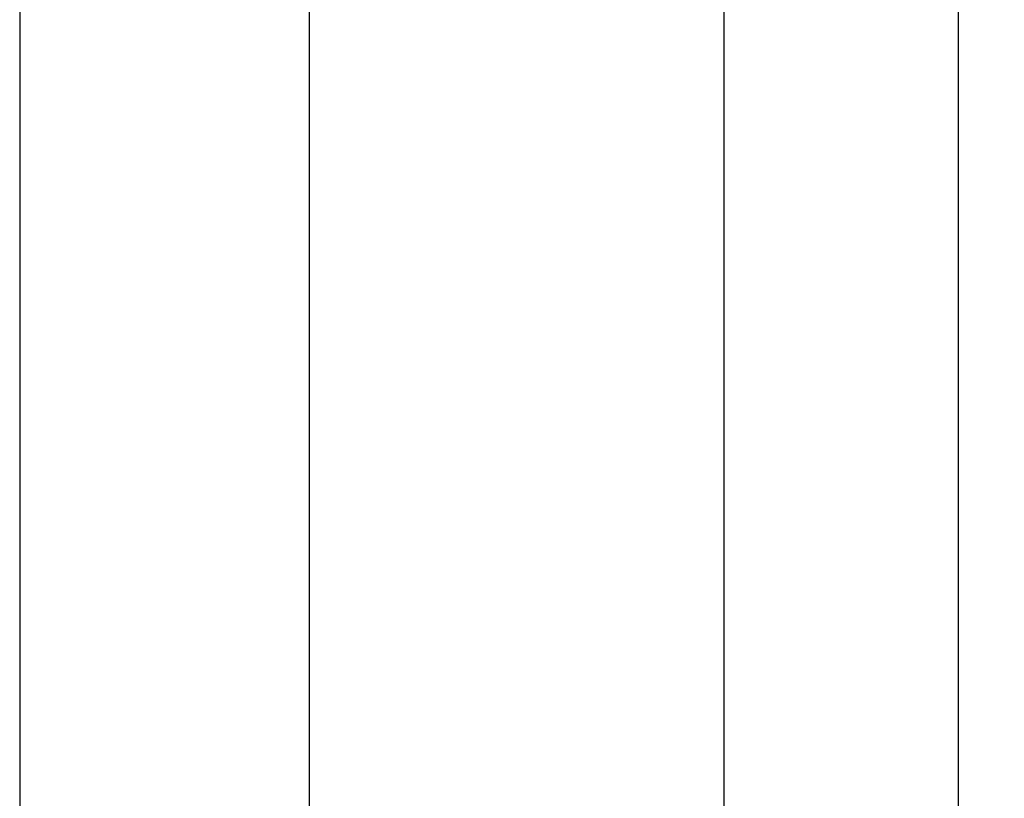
# Model space of a CAD drawing. Header units: millimetres. Extents: x -5 to 170, y -1 to 104.
# Tile 49 of 52: x 152.43 to 158.72, y 52.86 to 57.83. Entities that reach past the tile are written whole.
import ezdxf
from ezdxf.lldxf.tags import DXFTag

# ---------------------------------------------------------------- set-up
doc = ezdxf.new("R2010")
doc.units = ezdxf.units.MM
doc.header["$LTSCALE"] = 0.1
doc.layers.get('Defpoints').update_dxf_attribs({"linetype": 'CONTINUOUS'})
doc.layers.add('layer 1', color=7, linetype='CONTINUOUS')
doc.styles.add('DIM-7', font='SIMPLEX.shx', dxfattribs={"width": 0.7, "bigfont": 'chineset.shx'})
tags = doc.linetypes.add('DASHED', pattern=[25.72, 12.86, -12.86]).pattern_tags.tags
tags[6:7] = [DXFTag(74, 4), DXFTag(75, 0), DXFTag(340, '0'), DXFTag(46, 0.0), DXFTag(50, 0.0), DXFTag(44, 0.0), DXFTag(45, 0.0)]
tags[4:5] = [DXFTag(74, 4), DXFTag(75, 0), DXFTag(340, '0'), DXFTag(46, 0.0), DXFTag(50, 0.0), DXFTag(44, 0.0), DXFTag(45, 0.0)]
doc.dimstyles.new('CNS', dxfattribs={"dimtxt": 3.5, "dimasz": 2.5, "dimexe": 1, "dimexo": 1.5, "dimgap": 0.09, "dimtad": 0, "dimdsep": 46, "dimtxsty": 'DIM-7', "dimcen": 0.09, "dimclrd": 1, "dimclre": 1, "dimclrt": 4, "dimadec": 0, "dimazin": 0, "dimtfac": 1, "dimtix": 1, "dimtmove": 2, "dimatfit": 3, "dimfxl": 1, "dimtvp": 0.971429, "dimtolj": 1, "dimarcsym": 0})

# ---------------------------------------------------------------- blocks, each defined once
blk = doc.blocks.new('*D6')
at = {"layer": 'Defpoints', "color": 0, "transparency": 16777216}
for p in [(157.9298, 67.7779), (157.9298, 28.7779), (168.5626, 28.7779)]:
    blk.add_point(p, dxfattribs=at)
at = {"layer": 'layer 1', "lineweight": -2, "transparency": 16777216}
for p, q in [((159.4298, 67.7779), (169.5626, 67.7779)), ((168.5626, 65.2779), (168.5626, 31.2779)), ((159.4298, 28.7779), (169.5626, 28.7779))]:
    blk.add_line(p, q, dxfattribs=at)
at = {"layer": 'layer 1', "transparency": 16777216}
for points in [[(168.146, 65.2779), (168.9793, 65.2779), (168.5626, 67.7779)], [(168.146, 31.2779), (168.9793, 31.2779), (168.5626, 28.7779)]]:
    blk.add_solid(points, dxfattribs=at)
at = {"layer": 'layer 1', "transparency": 16777216, "insert": (166.0126, 48.2779), "char_height": 3.5, "attachment_point": 5, "rotation": 90, "style": 'DIM-7'}
blk.add_mtext('\\A1;%%c39', dxfattribs=at)

msp = doc.modelspace()

# ---------------------------------------------------------------- linework, layer by layer
at = {"layer": 'layer 1', "linetype": 'Continuous'}
msp.add_line((158.4298, 28.7779), (158.4298, 67.2779), dxfattribs=at)
at = {"layer": 'layer 1', "linetype": 'DASHED'}
for p, q in [((154.2798, 65.5279), (154.2798, 31.0279)), ((156.9298, 65.5279), (156.9298, 31.0279)), ((152.4298, 63.2779), (152.4298, 33.2779))]:
    msp.add_line(p, q, dxfattribs=at)

# ---------------------------------------------------------------- dimensions: what is measured, and where the dimension line sits
at = {"layer": 'layer 1'}
dim = msp.add_linear_dim(base=(168.5626, 28.7779), p1=(157.9298, 67.7779), p2=(157.9298, 28.7779), angle=90, text='%%c<>', dimstyle='CNS', override={"dimgap": 0.8, "dimtad": 1, "dimclrd": 256, "dimclre": 256, "dimclrt": 256, "dimadec": 2, "dimazin": 2, "dimtmove": 1, "dimatfit": 0}, dxfattribs=at)
dim.commit()
dim.dimension.update_dxf_attribs({"geometry": '*D6', "text_midpoint": (166.0126, 48.2779)})

doc.saveas('drawing.dxf')
